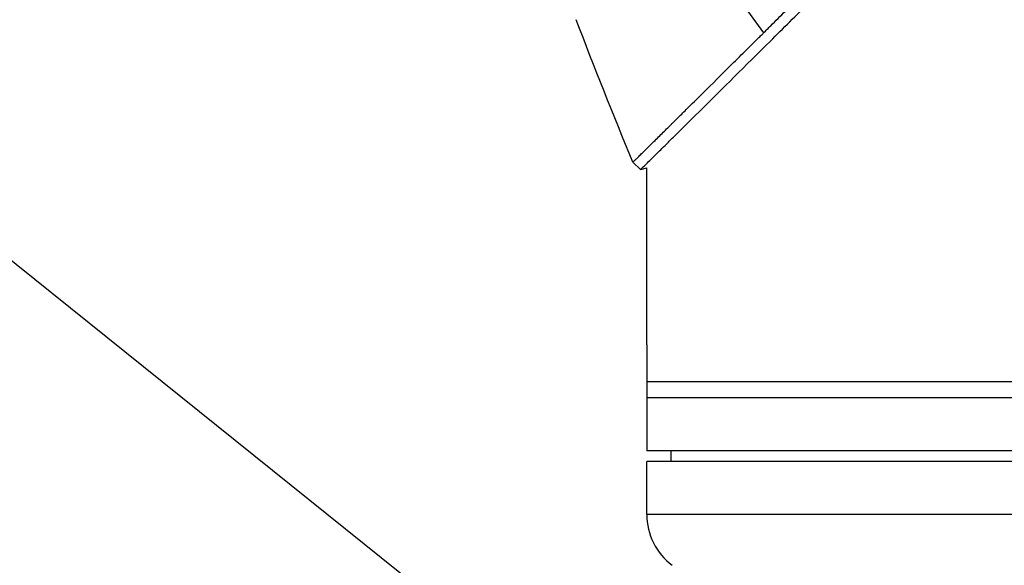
# Model space of a CAD drawing. Header units: millimetres. Extents: x 0 to 4378, y 0 to 2376.
# Tile 202 of 256: x 1378 to 1471, y 1111 to 1163. Entities that reach past the tile are written whole.
import ezdxf

# ---------------------------------------------------------------- set-up
doc = ezdxf.new("R2010")
doc.units = ezdxf.units.MM
doc.header["$LTSCALE"] = 0.2
doc.styles.add('Rainbow-5.0 Style', font='malgunsl.ttf')
doc.dimstyles.new('Rainbow-5.0 Style', dxfattribs={"dimtxt": 4, "dimasz": 2.5, "dimexe": 1, "dimexo": 1, "dimgap": 1, "dimtad": 1, "dimdsep": 46, "dimtxsty": 'Rainbow-5.0 Style', "dimcen": 0, "dimclrd": 251, "dimclre": 251, "dimclrt": 7, "dimazin": 3, "dimtp": 0.1, "dimtm": 0.1, "dimtfac": 0.61, "dimtmove": 0, "dimatfit": 3, "dimfxl": 1, "dimlwd": -1, "dimlwe": -1, "dimarcsym": 1})

# ---------------------------------------------------------------- blocks, each defined once
blk = doc.blocks.new('A$C87452269')
for p, q in [((-208, 546.513), (-208.707, 547.22)), ((-208, 546.513), (-207.4, 546.672)), ((-207.4, 530), (-207.4, 546.672)), ((-207.398, 529.5), (-207.398, 526.5)), ((-89.4, 526.5), (-207.4, 526.5)), ((-207.4, 526.5), (-207.4, 520)), ((-89.4, 525), (-207.4, 525)), ((-89.4, 520), (-207.4, 520)), ((-205.095, 519), (-205.113, 520)), ((-89.4, 519), (-207.4, 519)), ((-207.4, 514), (-207.4, 519)), ((-89.4, 514), (-207.4, 514))]:
    blk.add_line(p, q)
blk.add_arc((-201.4, 514), 6, 180, 233.1301)
for points in [[(-204.538, 570.581), (-201.828, 566.826), (-199.109, 563.105), (-196.38, 559.419)], [(-208.707, 547.22), (-210.559, 551.671), (-212.345, 556.15), (-214.062, 560.655)], [(-208, 546.513), (-208, 546.513), (-208, 546.513), (-208, 546.513)]]:
    blk.add_open_spline(points, degree=3)
for points, knots in [([(-196.38, 559.419), (-196.362, 559.437), (-196.299, 559.5), (-196.157, 559.641), (-196.101, 559.697), (-195.932, 559.864), (-195.819, 559.976), (-195.479, 560.314), (-195.251, 560.542), (-194.56, 561.229), (-194.093, 561.694), (-193.303, 562.481), (-192.984, 562.798), (-192.34, 563.44), (-192.015, 563.764), (-191.196, 564.579), (-190.699, 565.075), (-189.945, 565.827), (-189.692, 566.08), (-189.311, 566.46), (-189.183, 566.587), (-188.992, 566.778), (-188.928, 566.842), (-188.847, 566.923), (-188.684, 567.085), (-188.671, 567.098)], [-1.054271, -1.054271, -1.054271, -1.054271, -1.016011, -1.016011, -0.991173, -0.991173, -0.941498, -0.941498, -0.842144, -0.842144, -0.643564, -0.643564, -0.511372, -0.511372, -0.379025, -0.379025, -0.180334, -0.180334, -0.080976, -0.080976, -0.031296, -0.031296, -0.006457, -0.006457, -0.000001, -0.000001, -0.000001, -0.000001]), ([(-208, 546.513), (-208, 546.513), (-207.945, 546.567), (-207.726, 546.783), (-207.562, 546.944), (-207.201, 547.3), (-207.034, 547.464), (-206.591, 547.901), (-206.298, 548.189), (-205.779, 548.701), (-205.579, 548.899), (-205.124, 549.348), (-204.866, 549.602), (-203.869, 550.587), (-203.043, 551.403), (-200.303, 554.115), (-198.139, 556.261), (-194.547, 559.831), (-193.292, 561.08), (-191.343, 563.021), (-190.681, 563.681), (-189.674, 564.685), (-189.335, 565.023), (-188.824, 565.533), (-188.653, 565.704), (-188.199, 566.157), (-187.989, 566.366), (-187.964, 566.391)], [0, 0, 0, 0, 0.449356, 0.449356, 0.898467, 0.898467, 1.197468, 1.197468, 1.595858, 1.595858, 1.82337, 1.82337, 2.083118, 2.083118, 2.775822, 2.775822, 4.159486, 4.159486, 4.850949, 4.850949, 5.197063, 5.197063, 5.370242, 5.370242, 5.456832, 5.456832, 5.599134, 5.599134, 5.599134, 5.599134]), ([(-208.707, 547.22), (-208.707, 547.22), (-208.707, 547.22), (-208.707, 547.22), (-208.658, 547.268), (-208.536, 547.388), (-208.509, 547.415), (-208.418, 547.505), (-208.345, 547.576), (-208.174, 547.745), (-208.075, 547.842), (-207.861, 548.053), (-207.748, 548.164), (-207.392, 548.516), (-207.123, 548.78), (-206.557, 549.338), (-206.267, 549.624), (-205.678, 550.205), (-205.386, 550.494), (-205.006, 550.869), (-204.938, 550.937), (-204.751, 551.122), (-204.631, 551.24), (-204.244, 551.622), (-203.968, 551.895), (-203.182, 552.672), (-202.651, 553.198), (-201.252, 554.584), (-200.35, 555.478), (-198.917, 556.899), (-198.426, 557.386), (-197.798, 558.01), (-197.671, 558.136), (-197.354, 558.452), (-197.161, 558.643), (-196.87, 558.932), (-196.773, 559.029), (-196.626, 559.175), (-196.577, 559.223), (-196.452, 559.348), (-196.395, 559.404), (-196.38, 559.419)], [-0.8441102, -0.8441102, -0.8441102, -0.8441102, -0.843958, -0.843958, -0.7585248, -0.7585248, -0.7370027, -0.7370027, -0.6943038, -0.6943038, -0.6506717, -0.6506717, -0.610004, -0.610004, -0.533695, -0.533695, -0.4669865, -0.4669865, -0.4087151, -0.4087151, -0.3960011, -0.3960011, -0.3745212, -0.3745212, -0.3281531, -0.3281531, -0.2469126, -0.2469126, -0.1250047, -0.1250047, -0.0640569, -0.0640569, -0.0488199, -0.0488199, -0.0259823, -0.0259823, -0.014544, -0.014544, -0.0088247, -0.0088247, -0.000001, -0.000001, -0.000001, -0.000001]), ([(-207.4, 530), (-207.4, 530), (-207.4, 529.99), (-207.4, 529.972), (-207.4, 529.953), (-207.399, 529.925), (-207.399, 529.89), (-207.399, 529.855), (-207.399, 529.812), (-207.398, 529.765), (-207.398, 529.718), (-207.398, 529.664), (-207.398, 529.61), (-207.398, 529.574), (-207.398, 529.537), (-207.398, 529.5)], [0.5001155, 0.5001155, 0.5001155, 0.5001155, 0.6074676, 0.6074676, 0.6074676, 0.7149351, 0.7149351, 0.7149351, 0.8224051, 0.8224051, 0.8224051, 0.9298767, 0.9298767, 0.9298767, 1, 1, 1, 1])]:
    blk.add_open_spline(points, degree=3, knots=knots)

msp = doc.modelspace()

# ---------------------------------------------------------------- block references
msp.add_blockref('A$C87452269', (1645.046, 602.257))

# ---------------------------------------------------------------- leaders
at = {"annotation_type": 0, "has_hookline": 1, "hookline_direction": 1, "text_width": 101.602}
msp.add_leader([(1496.648, 1044.674), (1372.305, 1144.505), (1359.805, 1144.505)], dimstyle='Rainbow-5.0 Style', override={"dimscale": 5, "dimgap": 1, "dimtad": 1}, dxfattribs=at)

doc.saveas('drawing.dxf')
